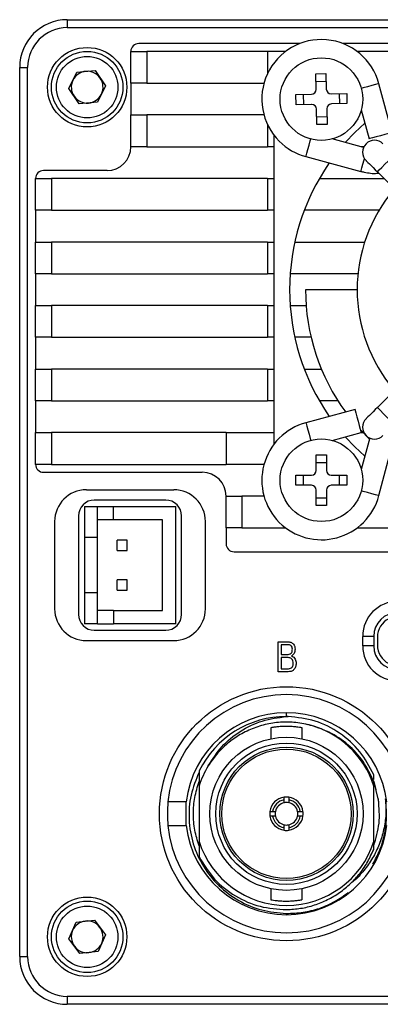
# Model space of a CAD drawing. Header units: millimetres. Extents: x 0 to 9967, y 0 to 1612.
# Tile 4 of 6: x 9905 to 9928, y 1493 to 1555. Entities that reach past the tile are written whole.
import ezdxf

# ---------------------------------------------------------------- set-up
doc = ezdxf.new("R2010")
doc.units = ezdxf.units.MM
doc.layers.add('粗实线', color=7, linetype='Continuous', lineweight=50)

msp = doc.modelspace()

# ---------------------------------------------------------------- linework, layer by layer
at = {"layer": '粗实线', "lineweight": 30}
for p, q in [((9907.868, 1554.923), (9963.868, 1554.923)), ((9907.868, 1554.923), (9907.868, 1554.423)), ((9907.868, 1554.423), (9963.868, 1554.423)), ((9922.522, 1553.423), (9912.368, 1553.423)), ((9946.522, 1553.423), (9925.215, 1553.423)), ((9911.868, 1550.923), (9911.868, 1552.923)), ((9911.868, 1552.923), (9912.868, 1552.923)), ((9912.868, 1552.923), (9912.868, 1550.923)), ((9920.468, 1552.923), (9912.868, 1552.923)), ((9920.468, 1552.923), (9920.468, 1551.505)), ((9921.618, 1552.923), (9920.468, 1552.923)), ((9945.618, 1552.923), (9926.118, 1552.923)), ((9904.868, 1551.923), (9905.368, 1551.923)), ((9904.868, 1495.923), (9904.868, 1551.923)), ((9905.368, 1495.923), (9905.368, 1551.923)), ((9907.967, 1550.582), (9908.464, 1551.624)), ((9908.464, 1551.624), (9909.615, 1551.716)), ((9909.615, 1551.716), (9910.27, 1550.764)), ((9923.515, 1551.516), (9924.155, 1551.529)), ((9923.536, 1550.536), (9923.515, 1551.516)), ((9924.155, 1551.529), (9924.175, 1550.55)), ((9910.27, 1550.764), (9909.773, 1549.722)), ((9912.868, 1550.923), (9911.868, 1550.923)), ((9911.868, 1550.923), (9911.868, 1548.923)), ((9912.868, 1550.923), (9920.254, 1550.923)), ((9923.525, 1551.04), (9924.165, 1551.053)), ((9928.318, 1547.806), (9927.491, 1550.894)), ((9908.622, 1549.631), (9907.967, 1550.582)), ((9922.262, 1550.209), (9923.242, 1550.23)), ((9922.276, 1549.569), (9922.262, 1550.209)), ((9922.752, 1549.579), (9922.738, 1550.219)), ((9924.482, 1550.256), (9925.461, 1550.277)), ((9924.985, 1550.267), (9924.999, 1549.627)), ((9925.461, 1550.277), (9925.475, 1549.637)), ((9909.773, 1549.722), (9908.622, 1549.631)), ((9923.255, 1549.59), (9922.276, 1549.569)), ((9925.475, 1549.637), (9924.495, 1549.616)), ((9911.868, 1546.923), (9911.868, 1548.923)), ((9911.868, 1548.923), (9912.868, 1548.923)), ((9912.868, 1548.923), (9912.868, 1546.923)), ((9920.254, 1548.923), (9912.868, 1548.923)), ((9923.582, 1548.317), (9923.562, 1549.296)), ((9924.212, 1548.806), (9923.572, 1548.793)), ((9924.201, 1549.31), (9924.222, 1548.33)), ((9926.379, 1549.247), (9926.869, 1547.418)), ((9920.468, 1548.341), (9920.468, 1546.923)), ((9924.222, 1548.33), (9923.582, 1548.317)), ((9920.868, 1547.673), (9920.868, 1528.173)), ((9912.868, 1546.923), (9911.868, 1546.923)), ((9912.868, 1546.923), (9920.468, 1546.923)), ((9920.868, 1546.923), (9920.468, 1546.923)), ((9926.529, 1546.881), (9924.545, 1547.413)), ((9926.549, 1546.923), (9926.371, 1546.923)), ((9922.898, 1546.301), (9926.361, 1545.373)), ((9910.368, 1545.423), (9906.368, 1545.423)), ((9927.391, 1545.34), (9933.217, 1539.514)), ((9905.868, 1542.923), (9905.868, 1544.923)), ((9905.868, 1544.923), (9906.868, 1544.923)), ((9906.868, 1544.923), (9906.868, 1542.923)), ((9920.468, 1544.923), (9906.868, 1544.923)), ((9920.468, 1544.923), (9920.468, 1542.923)), ((9920.468, 1544.923), (9920.868, 1544.923)), ((9923.744, 1544.923), (9927.808, 1544.923)), ((9906.868, 1542.923), (9905.868, 1542.923)), ((9905.868, 1542.923), (9905.868, 1540.923)), ((9906.868, 1542.923), (9920.468, 1542.923)), ((9920.868, 1542.923), (9920.468, 1542.923)), ((9927.498, 1542.923), (9922.792, 1542.923)), ((9905.868, 1538.923), (9905.868, 1540.923)), ((9905.868, 1540.923), (9906.868, 1540.923)), ((9906.868, 1540.923), (9906.868, 1538.923)), ((9920.468, 1540.923), (9906.868, 1540.923)), ((9920.468, 1540.923), (9920.468, 1538.923)), ((9920.468, 1540.923), (9920.868, 1540.923)), ((9922.194, 1540.923), (9926.592, 1540.923)), ((9906.868, 1538.923), (9905.868, 1538.923)), ((9905.868, 1538.923), (9905.868, 1536.923)), ((9906.868, 1538.923), (9920.468, 1538.923)), ((9920.868, 1538.923), (9920.468, 1538.923)), ((9926.17, 1538.923), (9921.904, 1538.923)), ((9926.118, 1537.923), (9922.868, 1537.923)), ((9905.868, 1534.923), (9905.868, 1536.923)), ((9905.868, 1536.923), (9906.868, 1536.923)), ((9906.868, 1536.923), (9906.868, 1534.923)), ((9920.468, 1536.923), (9906.868, 1536.923)), ((9920.468, 1536.923), (9920.468, 1534.923)), ((9920.468, 1536.923), (9920.868, 1536.923)), ((9921.904, 1536.923), (9922.907, 1536.923)), ((9933.217, 1536.332), (9927.391, 1530.507)), ((9906.868, 1534.923), (9905.868, 1534.923)), ((9905.868, 1534.923), (9905.868, 1532.923)), ((9906.868, 1534.923), (9920.468, 1534.923)), ((9920.868, 1534.923), (9920.468, 1534.923)), ((9923.219, 1534.923), (9922.194, 1534.923)), ((9905.868, 1530.923), (9905.868, 1532.923)), ((9905.868, 1532.923), (9906.868, 1532.923)), ((9906.868, 1532.923), (9906.868, 1530.923)), ((9920.468, 1532.923), (9906.868, 1532.923)), ((9920.468, 1532.923), (9920.468, 1530.923)), ((9920.468, 1532.923), (9920.868, 1532.923)), ((9922.792, 1532.923), (9923.868, 1532.923)), ((9906.868, 1530.923), (9905.868, 1530.923)), ((9905.868, 1530.923), (9905.868, 1528.923)), ((9906.868, 1530.923), (9920.468, 1530.923)), ((9920.868, 1530.923), (9920.468, 1530.923)), ((9924.914, 1530.923), (9923.744, 1530.923)), ((9925.985, 1530.373), (9922.898, 1529.545)), ((9905.868, 1526.923), (9905.868, 1528.923)), ((9905.868, 1528.923), (9906.868, 1528.923)), ((9906.868, 1528.923), (9906.868, 1526.923)), ((9917.868, 1528.923), (9906.868, 1528.923)), ((9917.868, 1528.923), (9917.868, 1526.923)), ((9917.868, 1528.923), (9920.868, 1528.923)), ((9924.545, 1528.434), (9926.373, 1528.924)), ((9926.328, 1529.092), (9926.893, 1528.518)), ((9926.371, 1528.923), (9926.488, 1528.923)), ((9926.911, 1528.583), (9926.379, 1526.599)), ((9927.491, 1524.952), (9928.419, 1528.415)), ((9923.548, 1527.523), (9924.188, 1527.523)), ((9923.548, 1526.543), (9923.548, 1527.523)), ((9924.188, 1527.523), (9924.188, 1526.543)), ((9906.868, 1526.923), (9905.868, 1526.923)), ((9906.868, 1526.923), (9917.868, 1526.923)), ((9920.254, 1526.923), (9917.868, 1526.923)), ((9923.548, 1527.047), (9924.188, 1527.047)), ((9906.368, 1526.423), (9916.368, 1526.423)), ((9922.268, 1526.243), (9923.248, 1526.243)), ((9922.268, 1525.603), (9922.268, 1526.243)), ((9922.745, 1525.603), (9922.745, 1526.243)), ((9924.488, 1526.243), (9925.468, 1526.243)), ((9924.992, 1526.243), (9924.992, 1525.603)), ((9925.468, 1526.243), (9925.468, 1525.603)), ((9909.068, 1525.323), (9914.568, 1525.323)), ((9923.248, 1525.603), (9922.268, 1525.603)), ((9923.548, 1524.323), (9923.548, 1525.303)), ((9924.188, 1525.303), (9924.188, 1524.323)), ((9925.468, 1525.603), (9924.488, 1525.603)), ((9914.068, 1524.675), (9909.568, 1524.675)), ((9917.868, 1522.923), (9917.868, 1524.923)), ((9917.868, 1524.923), (9918.868, 1524.923)), ((9918.868, 1524.923), (9918.868, 1522.923)), ((9920.254, 1524.923), (9918.868, 1524.923)), ((9924.188, 1524.799), (9923.548, 1524.799)), ((9908.943, 1524.275), (9908.943, 1522.325)), ((9908.943, 1524.275), (9909.768, 1524.275)), ((9909.768, 1522.325), (9909.768, 1524.275)), ((9909.768, 1524.275), (9910.768, 1524.275)), ((9910.768, 1523.425), (9910.768, 1524.275)), ((9910.768, 1524.275), (9914.693, 1524.275)), ((9914.693, 1516.875), (9914.693, 1524.275)), ((9924.188, 1524.323), (9923.548, 1524.323)), ((9908.568, 1523.675), (9908.568, 1517.475)), ((9910.768, 1523.425), (9909.768, 1523.425)), ((9913.868, 1523.425), (9910.768, 1523.425)), ((9913.868, 1517.725), (9913.868, 1523.425)), ((9915.068, 1517.475), (9915.068, 1523.675)), ((9907.068, 1523.323), (9907.068, 1517.827)), ((9916.568, 1517.827), (9916.568, 1523.323)), ((9918.868, 1522.923), (9917.868, 1522.923)), ((9917.868, 1522.923), (9917.868, 1521.923)), ((9918.868, 1522.923), (9921.618, 1522.923)), ((9926.118, 1522.923), (9945.618, 1522.923)), ((9909.768, 1522.325), (9908.943, 1522.325)), ((9908.943, 1522.325), (9908.943, 1518.825)), ((9909.768, 1518.825), (9909.768, 1522.325)), ((9910.998, 1521.505), (9910.998, 1522.145)), ((9911.638, 1522.145), (9910.998, 1522.145)), ((9911.638, 1521.505), (9911.638, 1522.145)), ((9910.998, 1521.505), (9911.638, 1521.505)), ((9918.368, 1521.423), (9965.368, 1521.423)), ((9910.998, 1519.005), (9910.998, 1519.645)), ((9911.638, 1519.645), (9910.998, 1519.645)), ((9911.638, 1519.005), (9911.638, 1519.645)), ((9910.998, 1519.005), (9911.638, 1519.005)), ((9908.943, 1518.825), (9908.943, 1516.875)), ((9909.768, 1518.825), (9908.943, 1518.825)), ((9909.768, 1516.875), (9909.768, 1518.825)), ((9910.768, 1517.725), (9909.768, 1517.725)), ((9910.768, 1517.725), (9910.768, 1516.875)), ((9910.768, 1517.725), (9913.868, 1517.725)), ((9909.768, 1516.875), (9908.943, 1516.875)), ((9909.768, 1516.875), (9910.768, 1516.875)), ((9914.693, 1516.875), (9910.768, 1516.875)), ((9909.568, 1516.475), (9914.068, 1516.475)), ((9926.468, 1515.493), (9926.468, 1516.093)), ((9927.168, 1516.093), (9926.468, 1516.093)), ((9927.168, 1516.093), (9927.168, 1515.493)), ((9927.398, 1516.043), (9927.398, 1515.543)), ((9909.068, 1515.827), (9914.568, 1515.827)), ((9921.151, 1513.862), (9921.151, 1515.756)), ((9921.151, 1515.756), (9921.732, 1515.756)), ((9921.752, 1515.567), (9921.328, 1515.567)), ((9921.328, 1515.567), (9921.328, 1514.953)), ((9927.168, 1515.493), (9926.468, 1515.493)), ((9921.328, 1514.953), (9921.772, 1514.953)), ((9921.768, 1514.756), (9921.328, 1514.756)), ((9921.328, 1514.756), (9921.328, 1514.054)), ((9921.328, 1514.054), (9921.788, 1514.054)), ((9921.776, 1513.862), (9921.151, 1513.862)), ((9921.668, 1511.048), (9921.668, 1511.283)), ((9921.668, 1511.042), (9921.772, 1511.047)), ((9920.678, 1510.335), (9920.678, 1509.645)), ((9922.658, 1509.645), (9922.658, 1510.335)), ((9916.168, 1507.618), (9916.168, 1506.667)), ((9927.168, 1507.084), (9927.168, 1507.373)), ((9916.168, 1506.667), (9916.168, 1503.178)), ((9927.464, 1505.784), (9927.168, 1507.001)), ((9927.168, 1506.667), (9927.168, 1506.945)), ((9927.168, 1506.945), (9927.304, 1506.443)), ((9927.168, 1503.178), (9927.168, 1506.667)), ((9915.352, 1505.673), (9914.206, 1505.673)), ((9915.352, 1504.173), (9915.352, 1505.673)), ((9921.518, 1505.793), (9921.518, 1505.962)), ((9921.518, 1505.617), (9921.518, 1505.793)), ((9921.818, 1505.962), (9921.818, 1505.793)), ((9921.818, 1505.793), (9921.818, 1505.617)), ((9927.445, 1505.863), (9927.469, 1505.594)), ((9920.629, 1505.073), (9920.798, 1505.073)), ((9920.798, 1504.773), (9920.629, 1504.773)), ((9920.798, 1505.073), (9920.974, 1505.073)), ((9920.974, 1504.773), (9920.798, 1504.773)), ((9922.362, 1505.073), (9922.538, 1505.073)), ((9922.538, 1504.773), (9922.362, 1504.773)), ((9922.538, 1505.073), (9922.707, 1505.073)), ((9922.707, 1504.773), (9922.538, 1504.773)), ((9914.206, 1504.173), (9915.352, 1504.173)), ((9921.518, 1504.052), (9921.518, 1504.229)), ((9921.818, 1504.229), (9921.818, 1504.052)), ((9921.518, 1503.883), (9921.518, 1504.052)), ((9921.818, 1504.052), (9921.818, 1503.883)), ((9916.168, 1503.178), (9916.168, 1502.199)), ((9927.168, 1502.714), (9927.168, 1503.178)), ((9926.967, 1502.287), (9927.168, 1502.661)), ((9920.678, 1500.2), (9920.678, 1499.51)), ((9922.658, 1499.51), (9922.658, 1500.2)), ((9921.668, 1498.563), (9921.668, 1498.645)), ((9907.971, 1497.044), (9908.433, 1498.102)), ((9908.433, 1498.102), (9909.581, 1498.231)), ((9909.581, 1498.231), (9910.266, 1497.302)), ((9910.266, 1497.302), (9909.804, 1496.244)), ((9908.656, 1496.115), (9907.971, 1497.044)), ((9909.804, 1496.244), (9908.656, 1496.115)), ((9904.868, 1495.923), (9905.368, 1495.923)), ((9963.868, 1493.423), (9907.868, 1493.423)), ((9907.868, 1493.423), (9907.868, 1492.923)), ((9963.868, 1492.923), (9907.868, 1492.923))]:
    msp.add_line(p, q, dxfattribs=at)
at = {"layer": '粗实线', "lineweight": 30, "flags": 128}
for points in [[(9927.491, 1550.894), (9927.436, 1550.879), (9927.279, 1550.837), (9927.043, 1550.774), (9926.766, 1550.7), (9926.489, 1550.625), (9926.38, 1550.596)], [(9926.601, 1548.417), (9925.969, 1547.823), (9925.375, 1547.19)], [(9928.318, 1547.806), (9928.263, 1547.792), (9928.106, 1547.75), (9927.871, 1547.687), (9927.593, 1547.612), (9927.316, 1547.538), (9927.081, 1547.475), (9926.924, 1547.433), (9926.869, 1547.418)], [(9922.898, 1546.301), (9922.913, 1546.356), (9922.955, 1546.513), (9923.018, 1546.748), (9923.092, 1547.025), (9923.166, 1547.303), (9923.196, 1547.412)], [(9927.391, 1545.34), (9927.414, 1545.363), (9927.512, 1545.46), (9927.672, 1545.621), (9927.871, 1545.819), (9928.076, 1546.025), (9928.259, 1546.207), (9928.39, 1546.338), (9928.45, 1546.398), (9928.452, 1546.4)], [(9926.361, 1545.373), (9926.375, 1545.428), (9926.417, 1545.585), (9926.48, 1545.82), (9926.555, 1546.097), (9926.577, 1546.182)], [(9926.684, 1546.047), (9926.698, 1546.033), (9926.738, 1545.993), (9926.803, 1545.927), (9926.891, 1545.84), (9926.998, 1545.732), (9927.121, 1545.61), (9927.253, 1545.478), (9927.391, 1545.34)], [(9925.985, 1530.373), (9926, 1530.317), (9926.042, 1530.16), (9926.105, 1529.925), (9926.179, 1529.648), (9926.254, 1529.371), (9926.317, 1529.136), (9926.359, 1528.979), (9926.373, 1528.924)], [(9927.391, 1530.507), (9927.253, 1530.369), (9927.121, 1530.236), (9926.998, 1530.114), (9926.891, 1530.007), (9926.803, 1529.919), (9926.738, 1529.853), (9926.698, 1529.813), (9926.684, 1529.799)], [(9928.452, 1529.446), (9928.429, 1529.469), (9928.331, 1529.567), (9928.171, 1529.727), (9927.973, 1529.925), (9927.767, 1530.131), (9927.585, 1530.313), (9927.454, 1530.444), (9927.394, 1530.504), (9927.391, 1530.507)], [(9922.898, 1529.545), (9922.913, 1529.49), (9922.955, 1529.333), (9923.018, 1529.098), (9923.092, 1528.821), (9923.166, 1528.544), (9923.196, 1528.434)], [(9925.375, 1528.656), (9925.969, 1528.024), (9926.601, 1527.429)], [(9927.491, 1524.952), (9927.436, 1524.967), (9927.279, 1525.009), (9927.043, 1525.072), (9926.766, 1525.147), (9926.489, 1525.221), (9926.38, 1525.25)]]:
    msp.add_lwpolyline(points, dxfattribs=at)
at = {"layer": '粗实线', "lineweight": 30}
for centre, radius in [((9909.118, 1550.673), 2.5), ((9909.118, 1550.673), 2.25), ((9909.118, 1550.673), 1.937), ((9923.868, 1549.923), 2.6), ((9923.868, 1525.923), 2.6), ((9921.668, 1504.923), 8), ((9921.668, 1504.923), 4.825), ((9921.668, 1504.923), 4.45), ((9921.668, 1504.923), 4.2), ((9921.668, 1504.923), 4.075), ((9909.118, 1497.173), 2.5), ((9909.118, 1497.173), 2.25), ((9909.118, 1497.173), 1.937)]:
    msp.add_circle(centre, radius, dxfattribs=at)
for centre, radius, start, end in [((9907.868, 1551.923), 3, 90, 180), ((9907.868, 1551.923), 2.5, 90, 180), ((9912.368, 1552.923), 0.5, 90, 180), ((9923.868, 1549.923), 3.75, 15, 225), ((9909.118, 1550.673), 1, 94.5318, 154.5318), ((9909.118, 1550.673), 1, 34.5318, 94.5318), ((9909.118, 1550.673), 1, 154.5318, 214.5318), ((9909.118, 1550.673), 1, 334.5318, 34.5318), ((9909.118, 1550.673), 1, 214.5318, 274.5318), ((9909.118, 1550.673), 1, 274.5318, 334.5318), ((9923.236, 1550.53), 0.3, 271.20556, 1.20556), ((9924.475, 1550.556), 0.3, 181.20556, 271.20556), ((9923.262, 1549.29), 0.3, 1.20556, 91.20556), ((9924.501, 1549.316), 0.3, 91.20556, 181.20556), ((9910.368, 1546.923), 1.5, 270, 0), ((9923.868, 1549.923), 3.75, 225, 255), ((9927.215, 1546.577), 0.75, 45, 225), ((9935.868, 1537.923), 14, 145.23066, 214.76934), ((9906.368, 1544.923), 0.5, 90, 180), ((9935.868, 1537.923), 9.75, 139.41173, 220.58827), ((9935.868, 1537.923), 13, 180, 216.36158), ((9923.868, 1525.923), 3.75, 105, 225), ((9927.215, 1529.269), 0.75, 135, 315), ((9906.368, 1526.923), 0.5, 180, 270), ((9923.248, 1526.543), 0.3, 270, 0), ((9924.488, 1526.543), 0.3, 180, 270), ((9916.368, 1524.923), 1.5, 0, 90), ((9909.068, 1523.323), 2, 90, 180), ((9914.568, 1523.323), 2, 0, 90), ((9923.248, 1525.303), 0.3, 0, 90), ((9924.488, 1525.303), 0.3, 90, 180), ((9909.568, 1523.675), 1, 90, 180), ((9914.068, 1523.675), 1, 0, 90), ((9923.868, 1525.923), 3.75, 225, 345), ((9918.368, 1521.923), 0.5, 180, 270), ((9909.068, 1517.827), 2, 180, 270), ((9914.568, 1517.827), 2, 270, 0), ((9928.668, 1516.093), 2.2, 90, 180), ((9909.568, 1517.475), 1, 180, 270), ((9914.068, 1517.475), 1, 270, 0), ((9928.668, 1516.093), 1.5, 90, 180), ((9928.698, 1516.043), 1.3, 116.7655, 180), ((9928.668, 1515.493), 2.2, 180, 270), ((9928.668, 1515.493), 1.5, 180, 270), ((9928.698, 1515.543), 1.3, 180, 243.2345), ((9921.668, 1504.923), 7.5, 5.73917, 174.26083), ((9921.668, 1504.923), 6.36, 6.77234, 173.22766), ((9921.668, 1504.923), 6.125, 90, 153.89108), ((9921.668, 1504.923), 6.125, 89.02468, 90), ((9921.668, 1504.923), 5.77, 17.59705, 76.42535), ((9921.668, 1504.923), 5.77, 148.55978, 162.40295), ((9921.668, 1504.923), 7.5, 174.26083, 185.73917), ((9921.668, 1504.923), 1.05, 98.21321, 171.78679), ((9921.668, 1504.923), 0.883, 99.77853, 170.22147), ((9921.668, 1504.923), 0.71, 102.19665, 167.80335), ((9921.668, 1504.923), 1.05, 81.78679, 98.21321), ((9921.668, 1504.923), 0.71, 77.80335, 102.19665), ((9921.668, 1504.923), 1.05, 8.21321, 81.78679), ((9921.668, 1504.923), 0.883, 9.77853, 80.22147), ((9921.668, 1504.923), 0.71, 12.19665, 77.80335), ((9921.668, 1504.923), 1.05, 171.78679, 188.21321), ((9921.668, 1504.923), 1.05, 188.21321, 261.78679), ((9921.668, 1504.923), 0.883, 189.77853, 260.22147), ((9921.668, 1504.923), 0.71, 167.80335, 192.19665), ((9921.668, 1504.923), 0.71, 192.19665, 257.80335), ((9921.668, 1504.923), 0.883, 279.77853, 350.22147), ((9921.668, 1504.923), 1.05, 278.21321, 351.78679), ((9921.668, 1504.923), 0.71, 282.19665, 347.80335), ((9921.668, 1504.923), 0.71, 347.80335, 12.19665), ((9921.668, 1504.923), 1.05, 351.78679, 8.21321), ((9921.668, 1504.923), 7.5, 185.73917, 354.26083), ((9921.668, 1504.923), 6.36, 186.77234, 353.22766), ((9921.668, 1504.923), 0.71, 257.80335, 282.19665), ((9921.668, 1504.923), 1.05, 261.78679, 278.21321), ((9921.668, 1504.923), 5.77, 197.59705, 342.40295), ((9909.118, 1497.173), 1, 96.41331, 156.41331), ((9909.118, 1497.173), 1, 36.41331, 96.41331), ((9909.118, 1497.173), 1, 156.41331, 216.41331), ((9909.118, 1497.173), 1, 336.41331, 36.41331), ((9909.118, 1497.173), 1, 276.41331, 336.41331), ((9909.118, 1497.173), 1, 216.41331, 276.41331), ((9907.868, 1495.923), 3, 180, 270), ((9907.868, 1495.923), 2.5, 180, 270)]:
    msp.add_arc(centre, radius, start, end, dxfattribs=at)
for points, knots in [([(9926.361, 1545.373), (9926.431, 1545.355), (9926.637, 1545.303), (9926.984, 1545.253), (9927.276, 1545.23), (9927.431, 1545.26), (9927.465, 1545.266)], [0, 0, 0, 0, 0.179772, 0.527819, 0.89765, 1, 1, 1, 1]), ([(9921.732, 1515.756), (9921.803, 1515.75), (9921.943, 1515.739), (9922.115, 1515.623), (9922.196, 1515.456), (9922.207, 1515.346), (9922.212, 1515.29)], [0, 0, 0, 0, 0.280638, 0.559056, 0.779105, 1, 1, 1, 1]), ([(9922.04, 1515.285), (9922.037, 1515.328), (9922.029, 1515.414), (9921.955, 1515.515), (9921.852, 1515.56), (9921.786, 1515.564), (9921.752, 1515.567)], [0, 0, 0, 0, 0.28063, 0.558817, 0.778953, 1, 1, 1, 1]), ([(9921.772, 1514.953), (9921.818, 1514.958), (9921.909, 1514.968), (9922.028, 1515.095), (9922.036, 1515.213), (9922.04, 1515.285)], [0, 0, 0, 0, 0.280603, 0.559315, 1, 1, 1, 1]), ([(9922.212, 1515.29), (9922.203, 1515.193), (9922.191, 1515.057), (9922.082, 1514.919), (9922.017, 1514.881), (9921.984, 1514.862)], [0, 0, 0, 0, 0.55796, 0.778952, 1, 1, 1, 1]), ([(9922.101, 1514.397), (9922.097, 1514.448), (9922.089, 1514.552), (9922.012, 1514.683), (9921.89, 1514.746), (9921.809, 1514.753), (9921.768, 1514.756)], [0, 0, 0, 0, 0.280845, 0.559411, 0.77923, 1, 1, 1, 1]), ([(9921.984, 1514.862), (9922.033, 1514.838), (9922.132, 1514.789), (9922.255, 1514.627), (9922.268, 1514.485), (9922.276, 1514.399)], [0, 0, 0, 0, 0.280617, 0.560662, 1, 1, 1, 1]), ([(9922.276, 1514.399), (9922.271, 1514.321), (9922.26, 1514.166), (9922.142, 1513.971), (9921.959, 1513.876), (9921.837, 1513.867), (9921.776, 1513.862)], [0, 0, 0, 0, 0.280809, 0.559336, 0.779169, 1, 1, 1, 1]), ([(9921.788, 1514.054), (9921.838, 1514.059), (9921.936, 1514.068), (9922.048, 1514.161), (9922.094, 1514.281), (9922.098, 1514.358), (9922.101, 1514.397)], [0, 0, 0, 0, 0.280396, 0.558401, 0.778805, 1, 1, 1, 1]), ([(9916.745, 1507.932), (9917.011, 1508.353), (9917.547, 1509.2), (9918.736, 1510.16), (9920.128, 1510.842), (9921.152, 1510.975), (9921.668, 1511.042)], [0, 0, 0, 0, 0.24453, 0.492707, 0.74453, 1, 1, 1, 1]), ([(9927.168, 1507.373), (9926.9, 1507.88), (9926.364, 1508.895), (9925.057, 1510.049), (9923.5, 1510.85), (9922.349, 1510.981), (9921.772, 1511.047)], [0, 0, 0, 0, 0.248397, 0.497862, 0.748397, 1, 1, 1, 1]), ([(9923.022, 1510.531), (9922.849, 1510.568), (9922.359, 1510.672), (9921.53, 1510.716), (9920.56, 1510.614), (9919.622, 1510.346), (9918.74, 1509.927), (9917.945, 1509.363), (9917.262, 1508.698), (9916.913, 1508.181), (9916.745, 1507.932)], [0, 0, 0, 0, 0.073225, 0.207068, 0.340911, 0.474752, 0.60859, 0.742516, 0.876436, 1, 1, 1, 1]), ([(9921.668, 1510.423), (9921.558, 1510.421), (9921.337, 1510.417), (9921.042, 1510.389), (9920.819, 1510.358), (9920.691, 1510.335), (9920.69, 1510.335), (9920.69, 1510.335)], [0, 0, 0, 0, 0.212397, 0.424714, 0.639129, 0.85507, 1, 1, 1, 1]), ([(9922.646, 1510.335), (9922.649, 1510.334), (9922.663, 1510.332), (9922.575, 1510.348), (9922.39, 1510.377), (9922.116, 1510.407), (9921.859, 1510.421), (9921.708, 1510.422), (9921.668, 1510.423)], [0, 0, 0, 0, 0.06868, 0.279724, 0.491968, 0.707278, 0.922789, 1, 1, 1, 1]), ([(9927.168, 1506.945), (9926.964, 1507.379), (9926.558, 1508.247), (9925.571, 1509.302), (9924.387, 1510.121), (9923.477, 1510.395), (9923.022, 1510.532)], [0, 0, 0, 0, 0.251448, 0.50193, 0.751448, 1, 1, 1, 1]), ([(9916.168, 1507.545), (9915.974, 1507.069), (9915.586, 1506.115), (9915.478, 1504.554), (9915.738, 1503.017), (9916.382, 1501.586), (9917.365, 1500.355), (9918.628, 1499.412), (9920.093, 1498.783), (9921.142, 1498.691), (9921.668, 1498.645)], [0, 0, 0, 0, 0.1233696, 0.2472049, 0.3715063, 0.4962732, 0.6215063, 0.7472049, 0.8733695, 1, 1, 1, 1]), ([(9916.168, 1502.9), (9916.066, 1503.23), (9915.861, 1503.888), (9915.782, 1504.923), (9915.861, 1505.958), (9916.066, 1506.616), (9916.168, 1506.945)], [0, 0, 0, 0, 0.25, 0.5, 0.75, 1, 1, 1, 1]), ([(9927.906, 1505.863), (9927.923, 1505.536), (9927.956, 1504.884), (9927.812, 1503.915), (9927.531, 1502.99), (9927.113, 1502.124), (9926.563, 1501.351), (9926.094, 1500.824), (9925.787, 1500.597), (9925.732, 1500.557)], [0, 0, 0, 0, 0.164396, 0.327406, 0.489029, 0.649266, 0.808116, 0.96558, 1, 1, 1, 1]), ([(9927.11, 1501.746), (9927.268, 1502.041), (9927.597, 1502.656), (9927.881, 1503.685), (9928.015, 1504.774), (9927.943, 1505.5), (9927.906, 1505.863)], [0, 0, 0, 0, 0.233678, 0.489118, 0.744559, 1, 1, 1, 1]), ([(9927.168, 1502.9), (9927.308, 1503.372), (9927.588, 1504.314), (9927.506, 1505.294), (9927.465, 1505.784)], [0, 0, 0, 0, 0.500003, 1, 1, 1, 1]), ([(9921.668, 1498.887), (9921.967, 1498.904), (9922.563, 1498.939), (9923.434, 1499.158), (9924.262, 1499.493), (9925.03, 1499.949), (9925.721, 1500.511), (9926.317, 1501.169), (9926.816, 1501.903), (9927.051, 1502.444), (9927.168, 1502.714)], [0, 0, 0, 0, 0.125994, 0.251705, 0.377131, 0.502273, 0.627131, 0.751705, 0.875994, 1, 1, 1, 1]), ([(9916.168, 1502.199), (9916.468, 1501.715), (9917.066, 1500.749), (9918.421, 1499.693), (9919.983, 1498.997), (9921.107, 1498.923), (9921.668, 1498.887)], [0, 0, 0, 0, 0.251566, 0.502087, 0.751566, 1, 1, 1, 1]), ([(9923.743, 1498.965), (9924.083, 1499.1), (9924.729, 1499.355), (9925.288, 1499.767), (9925.552, 1499.963)], [0, 0, 0, 0, 0.526088, 1, 1, 1, 1]), ([(9920.69, 1499.51), (9920.687, 1499.511), (9920.673, 1499.513), (9920.761, 1499.497), (9920.946, 1499.469), (9921.22, 1499.438), (9921.477, 1499.424), (9921.738, 1499.422), (9921.999, 1499.43), (9922.294, 1499.456), (9922.517, 1499.488), (9922.645, 1499.51), (9922.646, 1499.51), (9922.646, 1499.51)], [0, 0, 0, 0, 0.034341, 0.139865, 0.245989, 0.353646, 0.461404, 0.500011, 0.606207, 0.712363, 0.819568, 0.927536, 1, 1, 1, 1]), ([(9921.668, 1498.645), (9922.02, 1498.655), (9922.725, 1498.674), (9923.404, 1498.868), (9923.743, 1498.965)], [0, 0, 0, 0, 0.499391, 1, 1, 1, 1])]:
    msp.add_open_spline(points, degree=3, knots=knots, dxfattribs=at)

doc.saveas('drawing.dxf')
